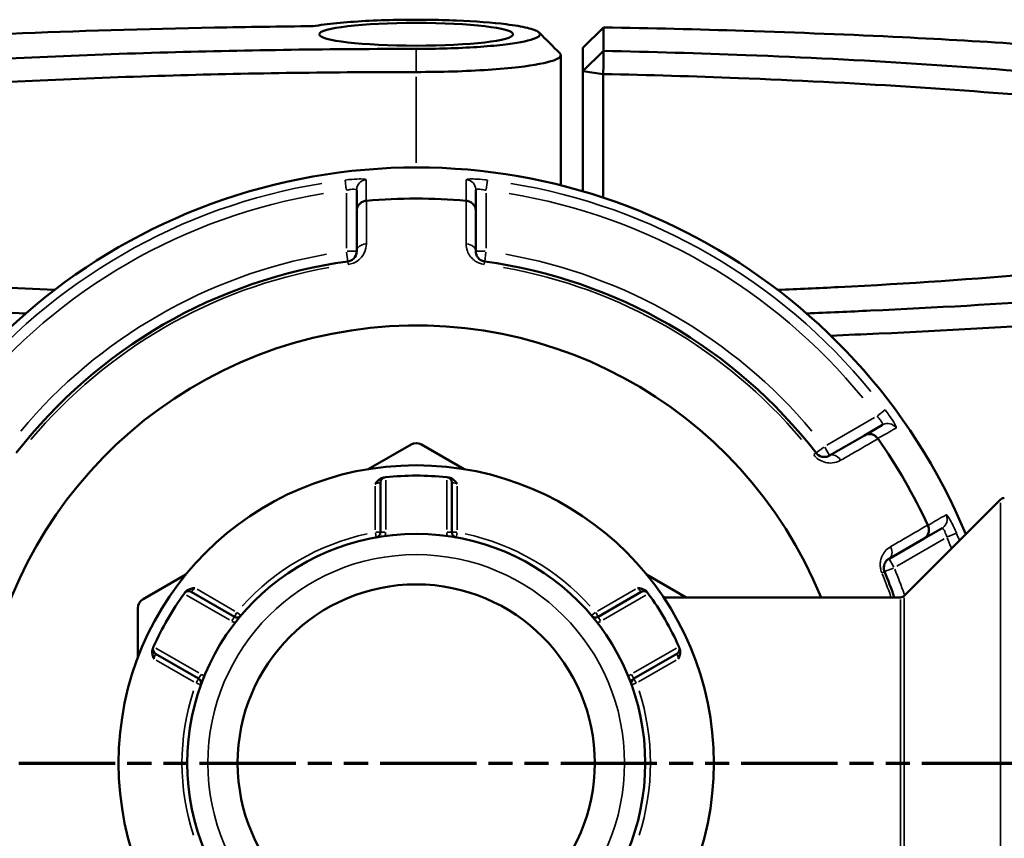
# Model space of a CAD drawing. Header units: millimetres. Extents: x 0 to 1062, y -443 to 985.
# Tile 10 of 21: x 389 to 484, y 785 to 864. Entities that reach past the tile are written whole.
import ezdxf

# ---------------------------------------------------------------- set-up
doc = ezdxf.new("R2010")
doc.units = ezdxf.units.MM
doc.linetypes.add('DOUBLE_DASH_CHAIN', pattern=[1.2403, 0.6614, -0.0827, 0.1654, -0.0827, 0.1654, -0.0827])
for name, color, linetype, lineweight in [('Section Line (ANSI)', 7, 'DOUBLE_DASH_CHAIN', 70), ('Visible (ANSI)', 7, 'Continuous', 50), ('Visible Narrow (ANSI)', 7, 'Continuous', 35)]:
    doc.layers.add(name, color=color, linetype=linetype, lineweight=lineweight)

# ---------------------------------------------------------------- blocks, each defined once
blk = doc.blocks.new('2dTransSection0')
at = {"layer": 'Section Line (ANSI)', "linetype": 'DOUBLE_DASH_CHAIN', "ltscale": 14.063424}
blk.add_line((249.725, 791.95), (642.811, 791.95), dxfattribs=at)

msp = doc.modelspace()

# ---------------------------------------------------------------- linework, layer by layer
at = {"layer": 'Visible (ANSI)'}
for p, q in [((445.743, 862.977), (443.743, 860.997)), ((445.743, 860.708), (445.743, 862.977)), ((443.743, 860.997), (443.743, 858.733)), ((441.603, 860.293), (441.603, 847.729)), ((443.743, 858.733), (445.743, 860.708)), ((445.714, 858.47), (443.743, 858.733)), ((443.743, 858.733), (443.743, 847.15)), ((445.714, 846.536), (445.714, 858.47)), ((421.893, 847.28), (421.893, 845.273)), ((433.393, 845.273), (433.393, 847.28)), ((421.893, 845.273), (421.893, 841.366)), ((433.393, 841.366), (433.393, 845.273)), ((472.685, 824.594), (470.947, 823.591)), ((427.143, 822.711), (423.008, 820.323)), ((432.278, 820.323), (428.143, 822.711)), ((470.947, 823.591), (467.564, 821.637)), ((424.193, 819.039), (424.193, 814.227)), ((431.093, 814.227), (431.093, 819.039)), ((474.789, 808.096), (484.096, 817.403)), ((476.697, 813.632), (478.435, 814.635)), ((473.314, 811.678), (476.697, 813.632)), ((405.388, 810.151), (401.253, 807.763)), ((453.71, 807.95), (449.898, 810.151)), ((410.075, 806.076), (405.907, 808.482)), ((449.378, 808.482), (445.211, 806.076)), ((474.436, 807.95), (451.529, 807.95)), ((400.753, 806.897), (400.753, 802.122)), ((402.457, 802.507), (406.625, 800.101)), ((448.661, 800.101), (452.828, 802.507))]:
    msp.add_line(p, q, dxfattribs=at)
for radius in [28.75, 22.125, 17.25]:
    msp.add_circle((427.643, 791.95), radius, dxfattribs=at)
for centre, radius, start, end in [((427.643, 791.95), 57.5, 22.59055, 337.40945), ((427.643, 791.95), 54.499, 84.93401, 95.06599), ((427.643, 791.95), 48.875, 97.77819, 142.22181), ((427.643, 791.95), 48.875, 37.77819, 82.22181), ((427.643, 791.95), 42.249, 22.25355, 337.74645), ((427.643, 821.845), 1, 60, 120), ((427.643, 791.95), 54.499, 24.93401, 35.06599), ((424.693, 819.039), 0.5, 96.21484, 180), ((427.643, 791.95), 27.75, 83.89757, 96.10243), ((430.593, 819.039), 0.5, 0, 83.78516), ((484.45, 817.05), 0.5, 90, 135), ((423.693, 814.227), 0.5, 280.05455, 0), ((431.593, 814.227), 0.5, 180, 259.94545), ((427.643, 791.95), 48.875, 19.10896, 22.22181), ((405.657, 808.049), 0.5, 60, 143.78516), ((449.628, 808.049), 0.5, 36.21484, 120), ((401.753, 806.897), 1, 120, 180), ((427.643, 791.95), 27.75, 143.89757, 156.10243), ((427.643, 791.95), 27.75, 23.89757, 36.10243), ((474.436, 808.45), 0.5, 270, 315), ((410.325, 806.509), 0.5, 240, 319.94545), ((444.961, 806.509), 0.5, 220.05455, 300), ((402.707, 802.94), 0.5, 156.21484, 240), ((452.578, 802.94), 0.5, 300, 23.78516), ((406.375, 799.668), 0.5, 340.05455, 60), ((448.911, 799.668), 0.5, 120, 199.94545)]:
    msp.add_arc(centre, radius, start, end, dxfattribs=at)
msp.add_ellipse((427.643, 862.307), major_axis=(-9.36, 0), ratio=0.117661, dxfattribs=at)
for points, knots in [([(417.693, 863.089), (418.331, 863.201), (419.107, 863.303), (421.65, 863.553), (423.693, 863.661), (427.733, 863.734), (429.707, 863.713), (433.346, 863.566), (435.008, 863.44), (437.155, 863.173), (437.848, 863.055), (438.378, 862.928), (438.908, 862.801), (439.274, 862.664), (439.757, 862.301), (439.586, 862.068), (438.365, 861.645), (437.34, 861.453), (434.512, 861.128), (432.637, 861.004), (429.65, 860.913), (428.646, 860.898), (427.643, 860.898)], [-4.124707, -4.124707, -4.124707, -4.124707, -3.836621, -3.836621, -3.294103, -3.294103, -2.810202, -2.810202, -2.328171, -2.328171, -2.026901, -2.026901, -2.026901, -1.725632, -1.725632, -1.243601, -1.243601, -0.774431, -0.774431, -0.251989, -0.251989, 0, 0, 0, 0]), ([(389.946, 835.368), (388.153, 835.437), (386.375, 835.512), (380.049, 835.795), (375.593, 836.032), (366.954, 836.567), (362.773, 836.865), (351.525, 837.782), (344.838, 838.464), (335.341, 839.671), (332.068, 840.145), (326.063, 841.138), (323.332, 841.657), (318.026, 842.827), (315.565, 843.484), (311.511, 844.836), (309.919, 845.53), (307.64, 846.939), (306.953, 847.653), (306.5, 849.085), (306.734, 849.804), (307.426, 850.516), (308.81, 851.94), (312.036, 853.34), (322.444, 856.113), (330.04, 857.464), (348.132, 859.738), (358.456, 860.678), (381.709, 862.168), (394.745, 862.694), (411.317, 863.012), (414.5, 863.058), (417.693, 863.089)], [0.316853, 0.316853, 0.316853, 0.316853, 0.363629, 0.363629, 0.484656, 0.484656, 0.605683, 0.605683, 0.82389, 0.82389, 0.952247, 0.952247, 1.080604, 1.080604, 1.231612, 1.231612, 1.38262, 1.38262, 1.533628, 1.533628, 1.684636, 1.684636, 1.684636, 1.986653, 1.986653, 2.323314, 2.323314, 2.642895, 2.642895, 2.97981, 2.97981, 3.059259, 3.059259, 3.059259, 3.059259]), ([(445.743, 862.977), (450.32, 862.895), (454.857, 862.783), (464.528, 862.474), (469.637, 862.267), (482.717, 861.619), (490.453, 861.112), (501.856, 860.161), (505.887, 859.777), (513.497, 858.95), (517.077, 858.508), (524.313, 857.492), (527.871, 856.908), (534.199, 855.683), (536.97, 855.042), (541.661, 853.719), (543.581, 853.036), (546.526, 851.645), (547.552, 850.937), (548.118, 850.223), (549.252, 848.795), (548.539, 847.348), (543.198, 844.384), (538.133, 842.878), (524.428, 840.22), (515.994, 839.053), (495.923, 837.036), (484.145, 836.207), (469.489, 835.536), (467.424, 835.449), (465.34, 835.368)], [0.150167, 0.150167, 0.150167, 0.150167, 0.264953, 0.264953, 0.398636, 0.398636, 0.616855, 0.616855, 0.74522, 0.74522, 0.873584, 0.873584, 1.024601, 1.024601, 1.175618, 1.175618, 1.326635, 1.326635, 1.477652, 1.477652, 1.477652, 1.779685, 1.779685, 2.116005, 2.116005, 2.434786, 2.434786, 2.770366, 2.770366, 2.82474, 2.82474, 2.82474, 2.82474]), ([(427.643, 860.898), (419.571, 860.898), (411.499, 860.785), (399.452, 860.442), (395.315, 860.291), (387.237, 859.928), (383.296, 859.717), (372.944, 859.064), (366.786, 858.568), (357.848, 857.664), (354.721, 857.304), (348.883, 856.541), (346.173, 856.137), (340.778, 855.217), (338.181, 854.694), (333.686, 853.608), (331.787, 853.045), (328.733, 851.891), (327.576, 851.301), (326.031, 850.106), (325.643, 849.502), (325.643, 848.898), (325.643, 847.69), (327.205, 846.482), (333.827, 843.982), (339.433, 842.71), (353.511, 840.553), (361.742, 839.646), (377.761, 838.388), (385.071, 837.952), (392.714, 837.624)], [0, 0, 0, 0, 0.237384, 0.237384, 0.364518, 0.364518, 0.491653, 0.491653, 0.709898, 0.709898, 0.838278, 0.838278, 0.966657, 0.966657, 1.117692, 1.117692, 1.268727, 1.268727, 1.419762, 1.419762, 1.570796, 1.570796, 1.570796, 1.872866, 1.872866, 2.225593, 2.225593, 2.552849, 2.552849, 2.792113, 2.792113, 2.792113, 2.792113]), ([(427.643, 858.664), (428.835, 858.664), (430.028, 858.682), (433.57, 858.79), (435.784, 858.937), (439.083, 859.321), (440.26, 859.547), (441.545, 860.015), (441.738, 860.253), (441.506, 860.486)], [0, 0, 0, 0, 0.251989, 0.251989, 0.774431, 0.774431, 1.243601, 1.243601, 1.671567, 1.671567, 1.671567, 1.671567]), ([(445.714, 858.47), (445.718, 858.843), (445.723, 859.216), (445.733, 859.962), (445.738, 860.335), (445.743, 860.708)], [-0.3010424, -0.3010424, -0.3010424, -0.3010424, -0.1505085, -0.1505085, 0, 0, 0, 0]), ([(462.573, 837.624), (464.541, 837.708), (466.488, 837.8), (475.209, 838.247), (481.685, 838.684), (491.21, 839.5), (494.572, 839.829), (500.912, 840.534), (503.889, 840.911), (509.896, 841.776), (512.842, 842.273), (518.066, 843.313), (520.343, 843.856), (524.178, 844.976), (525.735, 845.554), (528.094, 846.729), (528.895, 847.327), (529.31, 847.929), (530.139, 849.133), (529.411, 850.352), (524.53, 852.906), (519.816, 854.227), (507.266, 856.512), (499.685, 857.494), (481.568, 859.181), (470.854, 859.859), (454.983, 860.472), (450.392, 860.609), (445.743, 860.708)], [0.349479, 0.349479, 0.349479, 0.349479, 0.411098, 0.411098, 0.629283, 0.629283, 0.757627, 0.757627, 0.885972, 0.885972, 1.036965, 1.036965, 1.187958, 1.187958, 1.338951, 1.338951, 1.489944, 1.489944, 1.489944, 1.791931, 1.791931, 2.144677, 2.144677, 2.471944, 2.471944, 2.824293, 2.824293, 2.963221, 2.963221, 2.963221, 2.963221]), ([(327.696, 846.503), (327.658, 846.639), (327.641, 846.776), (327.643, 846.912), (327.655, 847.504), (328.048, 848.097), (329.585, 849.268), (330.73, 849.846), (333.745, 850.976), (335.615, 851.528), (340.037, 852.592), (342.589, 853.105), (347.888, 854.005), (350.548, 854.401), (356.273, 855.148), (359.339, 855.5), (368.098, 856.385), (374.129, 856.871), (384.263, 857.509), (388.119, 857.716), (396.023, 858.071), (400.071, 858.218), (411.855, 858.554), (419.749, 858.664), (427.643, 858.664)], [-1.605555, -1.605555, -1.605555, -1.605555, -1.570796, -1.570796, -1.570796, -1.419762, -1.419762, -1.268727, -1.268727, -1.117692, -1.117692, -0.966657, -0.966657, -0.838278, -0.838278, -0.709898, -0.709898, -0.491653, -0.491653, -0.364518, -0.364518, -0.237384, -0.237384, 0, 0, 0, 0]), ([(445.714, 858.47), (450.135, 858.375), (454.501, 858.244), (469.91, 857.648), (480.397, 856.985), (498.147, 855.334), (505.583, 854.372), (517.911, 852.135), (522.554, 850.841), (527.046, 848.513), (527.865, 847.506), (527.59, 846.503)], [-2.959462, -2.959462, -2.959462, -2.959462, -2.824293, -2.824293, -2.471944, -2.471944, -2.144677, -2.144677, -1.791931, -1.791931, -1.536038, -1.536038, -1.536038, -1.536038]), ([(467.688, 833.213), (469.25, 833.276), (470.802, 833.343), (485.183, 834.002), (497.169, 834.846), (517.579, 836.899), (526.147, 838.087), (540.053, 840.792), (545.181, 842.322), (550.563, 845.336), (551.263, 846.808), (550.088, 848.258), (550.002, 848.364), (549.906, 848.47), (549.8, 848.576)], [-2.810602, -2.810602, -2.810602, -2.810602, -2.770366, -2.770366, -2.434786, -2.434786, -2.116005, -2.116005, -1.779685, -1.779685, -1.477652, -1.477652, -1.477652, -1.455523, -1.455523, -1.455523, -1.455523]), ([(421.893, 845.273), (421.893, 845.275), (421.893, 845.276), (421.894, 845.396), (421.917, 845.513), (422.006, 845.734), (422.071, 845.835), (422.239, 846.012), (422.34, 846.086), (422.563, 846.191), (422.682, 846.223), (422.805, 846.234)], [-0.1535572, -0.1535572, -0.1535572, -0.1535572, -0.1530819, -0.1530819, -0.1140211, -0.1140211, -0.075468, -0.075468, -0.0369605, -0.0369605, 0, 0, 0, 0]), ([(433.393, 845.273), (433.393, 845.275), (433.393, 845.276), (433.392, 845.396), (433.369, 845.513), (433.28, 845.734), (433.215, 845.835), (433.047, 846.012), (432.946, 846.086), (432.723, 846.191), (432.604, 846.223), (432.481, 846.234)], [-0.0004764, -0.0004764, -0.0004764, -0.0004764, 0, 0, 0.0391517, 0.0391517, 0.0777947, 0.0777947, 0.1163919, 0.1163919, 0.1534385, 0.1534385, 0.1534385, 0.1534385]), ([(421.893, 841.366), (421.893, 841.227), (421.865, 841.086), (421.711, 840.749), (421.539, 840.551), (421.199, 840.41), (421.114, 840.387), (421.028, 840.375)], [0, 0, 0, 0, 0.1175042, 0.1175042, 0.2935747, 0.2935747, 0.3457825, 0.3457825, 0.3457825, 0.3457825]), ([(434.258, 840.375), (434.215, 840.381), (434.172, 840.389), (434.065, 840.419), (434.001, 840.443), (433.864, 840.512), (433.794, 840.561), (433.679, 840.661), (433.633, 840.712), (433.532, 840.847), (433.487, 840.933), (433.413, 841.134), (433.393, 841.25), (433.393, 841.366)], [0, 0, 0, 0, 0.0259617, 0.0259617, 0.0675003, 0.0675003, 0.1233202, 0.1233202, 0.172757, 0.172757, 0.2481344, 0.2481344, 0.3457796, 0.3457796, 0.3457796, 0.3457796]), ([(470.947, 823.591), (470.949, 823.592), (470.95, 823.592), (471.054, 823.652), (471.167, 823.691), (471.403, 823.723), (471.524, 823.718), (471.76, 823.661), (471.875, 823.61), (472.077, 823.47), (472.165, 823.383), (472.235, 823.282)], [-0.1535572, -0.1535572, -0.1535572, -0.1535572, -0.1530821, -0.1530821, -0.1140212, -0.1140212, -0.0754684, -0.0754684, -0.0369606, -0.0369606, 0, 0, 0, 0]), ([(467.564, 821.637), (467.443, 821.568), (467.307, 821.522), (466.956, 821.488), (466.722, 821.529), (466.422, 821.729), (466.34, 821.804), (466.273, 821.891)], [0, 0, 0, 0, 0.1175042, 0.1175042, 0.2800113, 0.2800113, 0.3457814, 0.3457814, 0.3457814, 0.3457814]), ([(423.693, 818.912), (423.694, 818.913), (423.695, 818.914), (423.778, 819.024), (423.863, 819.133), (424.037, 819.305), (424.131, 819.384), (424.335, 819.488), (424.422, 819.512), (424.502, 819.521)], [-0.00050145, -0.00050145, -0.00050145, -0.00050145, 0, 0, 0.04084255, 0.04084255, 0.07232548, 0.07232548, 0.09779186, 0.09779186, 0.09779186, 0.09779186]), ([(424.639, 819.537), (424.639, 819.537), (424.632, 819.536), (424.6, 819.532), (424.563, 819.528), (424.509, 819.522), (424.506, 819.522), (424.502, 819.521)], [0.63170734, 0.63170734, 0.63170734, 0.63170734, 0.65106957, 0.65106957, 0.68204914, 0.68204914, 0.68409325, 0.68409325, 0.68409325, 0.68409325]), ([(430.784, 819.521), (430.78, 819.522), (430.777, 819.522), (430.723, 819.528), (430.686, 819.532), (430.653, 819.536), (430.647, 819.537), (430.647, 819.537)], [-0.0523859, -0.0523859, -0.0523859, -0.0523859, -0.05035219, -0.05035219, -0.01936623, -0.01936623, 0, 0, 0, 0]), ([(430.784, 819.521), (430.864, 819.512), (430.951, 819.488), (431.155, 819.384), (431.249, 819.305), (431.422, 819.133), (431.507, 819.024), (431.591, 818.914), (431.592, 818.913), (431.593, 818.912)], [0, 0, 0, 0, 0.02419173, 0.02419173, 0.05409885, 0.05409885, 0.0928971, 0.0928971, 0.09337345, 0.09337345, 0.09337345, 0.09337345]), ([(477.073, 814.901), (477.126, 814.79), (477.157, 814.671), (477.178, 814.425), (477.165, 814.301), (477.095, 814.067), (477.04, 813.96), (476.894, 813.772), (476.803, 813.693), (476.7, 813.633), (476.699, 813.632), (476.697, 813.632)], [-0.1534386, -0.1534386, -0.1534386, -0.1534386, -0.116392, -0.116392, -0.0777945, -0.0777945, -0.0391518, -0.0391518, 0, 0, 0.0004762, 0.0004762, 0.0004762, 0.0004762]), ([(472.888, 810.434), (472.871, 810.474), (472.858, 810.515), (472.829, 810.623), (472.819, 810.69), (472.81, 810.843), (472.817, 810.928), (472.847, 811.08), (472.869, 811.148), (472.938, 811.305), (472.991, 811.388), (473.128, 811.55), (473.217, 811.622), (473.314, 811.678)], [0, 0, 0, 0, 0.0259617, 0.0259617, 0.0675003, 0.0675003, 0.1232122, 0.1232122, 0.1743674, 0.1743674, 0.2510764, 0.2510764, 0.3457804, 0.3457804, 0.3457804, 0.3457804]), ([(405.335, 808.455), (405.312, 808.424), (405.293, 808.398), (405.263, 808.357), (405.254, 808.345), (405.254, 808.345)], [0.26101518, 0.26101518, 0.26101518, 0.26101518, 0.28411477, 0.28411477, 0.31340109, 0.31340109, 0.31340109, 0.31340109]), ([(405.335, 808.455), (405.383, 808.52), (405.448, 808.583), (405.64, 808.708), (405.755, 808.75), (405.991, 808.815), (406.128, 808.834), (406.265, 808.851), (406.266, 808.851), (406.268, 808.851)], [0, 0, 0, 0, 0.02419173, 0.02419173, 0.05409885, 0.05409885, 0.0928971, 0.0928971, 0.09337345, 0.09337345, 0.09337345, 0.09337345]), ([(449.018, 808.851), (449.02, 808.851), (449.021, 808.851), (449.158, 808.834), (449.295, 808.815), (449.531, 808.75), (449.646, 808.708), (449.838, 808.583), (449.903, 808.52), (449.95, 808.455)], [-0.00050145, -0.00050145, -0.00050145, -0.00050145, 0, 0, 0.04084257, 0.04084257, 0.07232552, 0.07232552, 0.09779192, 0.09779192, 0.09779192, 0.09779192]), ([(450.032, 808.345), (450.032, 808.345), (450.028, 808.35), (450.008, 808.377), (449.987, 808.406), (449.955, 808.45), (449.953, 808.452), (449.95, 808.455)], [1.2634146, 1.2634146, 1.2634146, 1.2634146, 1.28278086, 1.28278086, 1.31376686, 1.31376686, 1.31580051, 1.31580051, 1.31580051, 1.31580051]), ([(402.318, 802.01), (402.317, 802.011), (402.317, 802.013), (402.263, 802.14), (402.211, 802.268), (402.149, 802.505), (402.128, 802.625), (402.14, 802.854), (402.163, 802.942), (402.195, 803.016)], [-0.00050145, -0.00050145, -0.00050145, -0.00050145, 0, 0, 0.04084262, 0.04084262, 0.07232563, 0.07232563, 0.09779208, 0.09779208, 0.09779208, 0.09779208]), ([(402.25, 803.141), (402.25, 803.141), (402.247, 803.136), (402.234, 803.105), (402.219, 803.072), (402.198, 803.022), (402.196, 803.019), (402.195, 803.016)], [0.6317073, 0.6317073, 0.6317073, 0.6317073, 0.65107188, 0.65107188, 0.68205521, 0.68205521, 0.6840932, 0.6840932, 0.6840932, 0.6840932]), ([(453.091, 803.016), (453.123, 802.942), (453.145, 802.854), (453.157, 802.625), (453.137, 802.505), (453.075, 802.268), (453.022, 802.14), (452.969, 802.013), (452.969, 802.011), (452.968, 802.01)], [0, 0, 0, 0, 0.02419173, 0.02419173, 0.05409885, 0.05409885, 0.0928971, 0.0928971, 0.09337345, 0.09337345, 0.09337345, 0.09337345]), ([(453.091, 803.016), (453.075, 803.052), (453.063, 803.081), (453.042, 803.128), (453.036, 803.141), (453.036, 803.141)], [0.5793214, 0.5793214, 0.5793214, 0.5793214, 0.60242098, 0.60242098, 0.6317073, 0.6317073, 0.6317073, 0.6317073])]:
    msp.add_open_spline(points, degree=3, knots=knots, dxfattribs=at)
for points in [[(439.521, 862.472), (440.183, 861.809), (440.845, 861.148), (441.507, 860.486)], [(422.831, 846.236), (422.822, 846.235), (422.813, 846.234), (422.805, 846.234)], [(432.481, 846.234), (432.473, 846.234), (432.464, 846.235), (432.455, 846.236)], [(472.25, 823.26), (472.245, 823.268), (472.24, 823.275), (472.235, 823.282)], [(424.693, 819.542), (424.675, 819.54), (424.657, 819.538), (424.639, 819.537)], [(430.647, 819.537), (430.629, 819.538), (430.611, 819.54), (430.593, 819.542)], [(477.073, 814.901), (477.07, 814.909), (477.066, 814.917), (477.062, 814.925)], [(405.254, 808.345), (405.243, 808.33), (405.232, 808.315), (405.222, 808.301)], [(450.064, 808.301), (450.053, 808.315), (450.043, 808.33), (450.032, 808.345)], [(402.272, 803.191), (402.265, 803.175), (402.257, 803.158), (402.25, 803.141)], [(453.036, 803.141), (453.029, 803.158), (453.021, 803.175), (453.014, 803.191)]]:
    msp.add_open_spline(points, degree=3, dxfattribs=at)
at = {"layer": 'Visible Narrow (ANSI)'}
for p, q in [((427.643, 860.787), (427.643, 858.776)), ((427.643, 858.204), (427.643, 849.91)), ((420.773, 848.228), (420.884, 847.321)), ((434.402, 847.321), (434.513, 848.228)), ((420.893, 846.954), (420.893, 841.66)), ((434.393, 841.66), (434.393, 846.954)), ((420.904, 841.288), (421.028, 840.378)), ((421.89, 841.366), (420.971, 841.366)), ((434.314, 841.366), (433.396, 841.366)), ((434.258, 840.378), (434.382, 841.288)), ((421.028, 840.374), (421.064, 840.112)), ((434.222, 840.112), (434.258, 840.374)), ((472.946, 826.038), (472.217, 825.489)), ((471.903, 825.297), (467.318, 822.65)), ((466.273, 821.89), (466.063, 821.728)), ((467.002, 822.455), (466.276, 821.893)), ((467.562, 821.64), (467.103, 822.435)), ((424.693, 814.493), (424.693, 819.277)), ((430.593, 819.277), (430.593, 814.493)), ((423.693, 818.678), (423.693, 814.461)), ((431.593, 814.461), (431.593, 818.678)), ((484.096, 766.809), (484.096, 817.09)), ((423.7, 814.188), (423.78, 813.736)), ((424.191, 814.227), (423.732, 814.227)), ((424.654, 814.227), (424.194, 814.227)), ((431.091, 814.227), (430.632, 814.227)), ((431.554, 814.227), (431.094, 814.227)), ((431.506, 813.736), (431.586, 814.188)), ((478.976, 813.782), (479.816, 814.139)), ((474.068, 810.959), (478.653, 813.606)), ((473.774, 810.88), (473.315, 811.675)), ((472.642, 810.333), (472.887, 810.434)), ((472.891, 810.435), (473.741, 810.782)), ((410.122, 806.626), (406.471, 808.734)), ((448.815, 808.734), (445.164, 806.626)), ((405.452, 808.168), (409.595, 805.776)), ((445.691, 805.776), (449.834, 808.168)), ((474.436, 776.147), (474.436, 807.753)), ((474.789, 807.897), (474.789, 776.002)), ((410.074, 806.075), (409.845, 805.677)), ((410.305, 806.475), (410.076, 806.077)), ((410.707, 806.188), (410.355, 806.484)), ((444.931, 806.484), (444.579, 806.188)), ((445.21, 806.077), (444.98, 806.475)), ((445.441, 805.677), (445.212, 806.075)), ((406.645, 800.666), (402.502, 803.058)), ((452.784, 803.058), (448.641, 800.666)), ((402.521, 801.893), (406.172, 799.785)), ((449.114, 799.785), (452.765, 801.893)), ((406.624, 800.099), (406.395, 799.702)), ((406.855, 800.5), (406.626, 800.102)), ((448.66, 800.102), (448.43, 800.5)), ((448.891, 799.702), (448.662, 800.099)), ((406.412, 799.654), (406.844, 799.498)), ((448.442, 799.498), (448.874, 799.654))]:
    msp.add_line(p, q, dxfattribs=at)
msp.add_circle((427.643, 791.95), 20.125, dxfattribs=at)
for centre, radius, start, end in [((427.643, 791.95), 56.705, 99.26345, 140.73655), ((427.643, 791.95), 56.705, 39.26345, 80.73655), ((427.643, 791.95), 55.709, 99.26345, 140.73655), ((427.643, 791.95), 55.709, 39.26345, 80.73655), ((427.643, 791.95), 49.875, 100.00037, 139.99963), ((427.643, 791.95), 49.875, 40.00037, 79.99963), ((427.643, 791.95), 48.582, 100.00037, 139.99963), ((427.643, 791.95), 48.582, 40.00037, 79.99963), ((423.693, 814.227), 1, 340.0042, 358.94759), ((431.593, 814.227), 1, 181.05241, 199.9958), ((427.643, 791.95), 22.625, 102.04909, 137.95091), ((427.643, 791.95), 22.625, 42.04909, 77.95091), ((427.643, 791.95), 55.709, 21.88936, 22.98002), ((427.643, 791.95), 56.705, 22.29799, 23.00152), ((427.643, 791.95), 49.875, 19.09241, 22.05711), ((427.643, 791.95), 48.582, 19.37834, 22.07216), ((410.325, 806.509), 1, 241.05241, 259.9958), ((444.961, 806.509), 1, 280.0042, 298.94759), ((406.375, 799.668), 1, 40.0042, 58.94759), ((448.911, 799.668), 1, 121.05241, 139.9958), ((427.643, 791.95), 22.625, 162.04909, 197.95091), ((427.643, 791.95), 22.625, 342.04909, 17.95091)]:
    msp.add_arc(centre, radius, start, end, dxfattribs=at)
for centre, major_axis, ratio, start_param, end_param in [((422.893, 847.28), (-1, 0), 0.996167, 4.871975, 6.208911), ((432.393, 847.28), (1, 0), 0.996167, 0.074274, 1.411211), ((422.893, 841.366), (-1, 0), 0.705479, 4.855252, 6.208031), ((432.393, 841.366), (1, 0), 0.705479, 0.075154, 1.427933), ((473.185, 823.728), (-0.5, 0.866), 0.996167, 4.871975, 6.208911), ((468.064, 820.771), (-0.5, 0.866), 0.705479, 4.855252, 6.208031), ((477.935, 815.501), (0.5, -0.866), 0.996167, 0.074274, 1.411211), ((472.814, 812.544), (0.5, -0.866), 0.705479, 0.075154, 1.427933)]:
    msp.add_ellipse(centre, major_axis=major_axis, ratio=ratio, start_param=start_param, end_param=end_param, dxfattribs=at)
for points, knots in [([(422.808, 848.272), (422.808, 848.314), (422.627, 848.341), (422.073, 848.344), (421.765, 848.331), (421.217, 848.286), (420.994, 848.264), (420.772, 848.237)], [-0.3147945, -0.3147945, -0.3147945, -0.3147945, -0.1713291, -0.1713291, -0.0658958, -0.0658958, 0, 0, 0, 0]), ([(422.805, 846.234), (422.805, 846.313), (422.805, 846.392), (422.805, 846.744), (422.806, 847.017), (422.806, 847.29), (422.807, 847.618), (422.807, 847.945), (422.808, 848.272)], [-3.534784, -3.534784, -3.534784, -3.534784, -3.263383, -3.263383, -2.326966, -2.326966, -2.326966, -1.204617, -1.204617, -1.204617, -1.204617]), ([(434.514, 848.237), (434.438, 848.246), (434.362, 848.255), (433.927, 848.302), (433.579, 848.327), (433.066, 848.345), (432.878, 848.344), (432.635, 848.329), (432.56, 848.318), (432.491, 848.294), (432.478, 848.284), (432.478, 848.272)], [-0.3147926, -0.3147926, -0.3147926, -0.3147926, -0.2922454, -0.2922454, -0.185226, -0.185226, -0.1029033, -0.1029033, -0.0395782, -0.0395782, 0, 0, 0, 0]), ([(432.478, 848.272), (432.479, 847.945), (432.479, 847.618), (432.48, 847.29), (432.48, 847.017), (432.481, 846.744), (432.481, 846.392), (432.481, 846.313), (432.481, 846.234)], [-2.995184, -2.995184, -2.995184, -2.995184, -1.872835, -1.872835, -1.872835, -0.936417, -0.936417, -0.665017, -0.665017, -0.665017, -0.665017]), ([(420.893, 847.248), (421.002, 847.275), (421.111, 847.297), (421.381, 847.34), (421.532, 847.352), (421.804, 847.349), (421.893, 847.322), (421.893, 847.28)], [0, 0, 0, 0, 0.0658958, 0.0658958, 0.1713291, 0.1713291, 0.3147945, 0.3147945, 0.3147945, 0.3147945]), ([(433.393, 847.28), (433.393, 847.291), (433.399, 847.302), (433.433, 847.326), (433.47, 847.337), (433.589, 847.352), (433.682, 847.354), (433.934, 847.337), (434.105, 847.312), (434.318, 847.266), (434.356, 847.257), (434.393, 847.248)], [0, 0, 0, 0, 0.0395782, 0.0395782, 0.1029033, 0.1029033, 0.185226, 0.185226, 0.2922454, 0.2922454, 0.3147926, 0.3147926, 0.3147926, 0.3147926]), ([(422.825, 842.07), (422.826, 842.488), (422.826, 842.907), (422.827, 843.325), (422.828, 844.296), (422.829, 845.266), (422.831, 846.236)], [-1.1173195, -1.1173195, -1.1173195, -1.1173195, -0.9401705, -0.9401705, -0.9401705, -0.529435, -0.529435, -0.529435, -0.529435]), ([(432.455, 846.236), (432.457, 845.266), (432.458, 844.295), (432.459, 843.325), (432.459, 842.906), (432.46, 842.488), (432.461, 842.07)], [-1.9790786, -1.9790786, -1.9790786, -1.9790786, -1.5682657, -1.5682657, -1.5682657, -1.3911941, -1.3911941, -1.3911941, -1.3911941]), ([(421.068, 840.085), (421.243, 840.109), (421.414, 840.156), (422.104, 840.439), (422.455, 840.836), (422.767, 841.511), (422.825, 841.792), (422.825, 842.07)], [-0.3457825, -0.3457825, -0.3457825, -0.3457825, -0.2935747, -0.2935747, -0.1175042, -0.1175042, 0, 0, 0, 0]), ([(432.461, 842.07), (432.461, 841.839), (432.501, 841.606), (432.652, 841.203), (432.744, 841.031), (432.949, 840.762), (433.044, 840.66), (433.277, 840.458), (433.419, 840.361), (433.698, 840.222), (433.826, 840.173), (434.045, 840.114), (434.131, 840.097), (434.218, 840.085)], [-0.3457796, -0.3457796, -0.3457796, -0.3457796, -0.2481344, -0.2481344, -0.172757, -0.172757, -0.1233202, -0.1233202, -0.0675003, -0.0675003, -0.0259617, -0.0259617, 0, 0, 0, 0]), ([(474.002, 824.298), (474.01, 824.303), (474.014, 824.315), (474.004, 824.407), (473.917, 824.592), (473.645, 825.052), (473.488, 825.295), (473.197, 825.713), (473.077, 825.88), (472.954, 826.043)], [-0.3147945, -0.3147945, -0.3147945, -0.3147945, -0.2828205, -0.2828205, -0.1571225, -0.1571225, -0.0604317, -0.0604317, 0, 0, 0, 0]), ([(472.158, 825.444), (472.229, 825.37), (472.297, 825.294), (472.458, 825.099), (472.541, 824.983), (472.676, 824.757), (472.711, 824.662), (472.699, 824.607), (472.693, 824.599), (472.685, 824.594)], [0, 0, 0, 0, 0.0604317, 0.0604317, 0.1571225, 0.1571225, 0.2828205, 0.2828205, 0.3147945, 0.3147945, 0.3147945, 0.3147945]), ([(472.235, 823.282), (472.304, 823.321), (472.372, 823.361), (472.678, 823.536), (472.914, 823.673), (473.151, 823.809), (473.435, 823.972), (473.719, 824.135), (474.002, 824.298)], [-3.534784, -3.534784, -3.534784, -3.534784, -3.263383, -3.263383, -2.326966, -2.326966, -2.326966, -1.204617, -1.204617, -1.204617, -1.204617]), ([(468.639, 821.182), (469.002, 821.391), (469.365, 821.599), (469.727, 821.808), (470.568, 822.292), (471.409, 822.776), (472.25, 823.26)], [-3.727526, -3.727526, -3.727526, -3.727526, -3.5504246, -3.5504246, -3.5504246, -3.1396414, -3.1396414, -3.1396414, -3.1396414]), ([(466.042, 821.711), (466.178, 821.535), (466.343, 821.383), (466.95, 820.974), (467.42, 820.889), (468.126, 820.953), (468.399, 821.043), (468.639, 821.182)], [-0.3457814, -0.3457814, -0.3457814, -0.3457814, -0.2800113, -0.2800113, -0.1175042, -0.1175042, 0, 0, 0, 0]), ([(423.693, 818.912), (423.717, 818.919), (423.742, 818.926), (423.851, 818.957), (423.934, 818.978), (424.054, 819.008), (424.099, 819.018), (424.156, 819.031), (424.174, 819.035), (424.19, 819.039), (424.193, 819.039), (424.193, 819.039)], [-0.7894498, -0.7894498, -0.7894498, -0.7894498, -0.774678, -0.774678, -0.7223226, -0.7223226, -0.6820491, -0.6820491, -0.6510696, -0.6510696, -0.6317073, -0.6317073, -0.6317073, -0.6317073]), ([(431.093, 819.039), (431.093, 819.039), (431.096, 819.039), (431.112, 819.035), (431.13, 819.031), (431.187, 819.018), (431.232, 819.008), (431.352, 818.978), (431.435, 818.957), (431.544, 818.926), (431.569, 818.919), (431.593, 818.912)], [0, 0, 0, 0, 0.0193662, 0.0193662, 0.0503522, 0.0503522, 0.0906339, 0.0906339, 0.1430002, 0.1430002, 0.1577424, 0.1577424, 0.1577424, 0.1577424]), ([(478.838, 815.924), (478.554, 815.76), (478.271, 815.595), (477.988, 815.431), (477.752, 815.294), (477.515, 815.157), (477.21, 814.981), (477.142, 814.941), (477.073, 814.901)], [-2.995184, -2.995184, -2.995184, -2.995184, -1.872835, -1.872835, -1.872835, -0.936417, -0.936417, -0.665017, -0.665017, -0.665017, -0.665017]), ([(479.824, 814.143), (479.654, 814.544), (479.468, 814.937), (479.198, 815.445), (479.102, 815.609), (478.966, 815.814), (478.918, 815.875), (478.863, 815.923), (478.848, 815.929), (478.838, 815.924)], [-0.3147925, -0.3147925, -0.3147925, -0.3147925, -0.1864708, -0.1864708, -0.1035949, -0.1035949, -0.0398442, -0.0398442, 0, 0, 0, 0]), ([(477.062, 814.925), (476.223, 814.439), (475.383, 813.953), (474.543, 813.467), (474.181, 813.257), (473.819, 813.047), (473.457, 812.837)], [-1.9790786, -1.9790786, -1.9790786, -1.9790786, -1.5683396, -1.5683396, -1.5683396, -1.3911941, -1.3911941, -1.3911941, -1.3911941]), ([(478.435, 814.635), (478.445, 814.641), (478.458, 814.64), (478.495, 814.623), (478.524, 814.596), (478.598, 814.499), (478.645, 814.419), (478.769, 814.164), (478.846, 813.963), (478.908, 813.753)], [0, 0, 0, 0, 0.0398442, 0.0398442, 0.1035949, 0.1035949, 0.1864708, 0.1864708, 0.3147925, 0.3147925, 0.3147925, 0.3147925]), ([(473.457, 812.837), (473.263, 812.725), (473.087, 812.579), (472.813, 812.254), (472.707, 812.087), (472.572, 811.769), (472.528, 811.631), (472.47, 811.325), (472.457, 811.153), (472.476, 810.842), (472.497, 810.706), (472.555, 810.488), (472.583, 810.404), (472.617, 810.323)], [-0.3457804, -0.3457804, -0.3457804, -0.3457804, -0.2510764, -0.2510764, -0.1743674, -0.1743674, -0.1232122, -0.1232122, -0.0675003, -0.0675003, -0.0259617, -0.0259617, 0, 0, 0, 0]), ([(405.907, 808.482), (405.907, 808.482), (405.912, 808.488), (405.938, 808.515), (405.966, 808.546), (406.053, 808.638), (406.119, 808.706), (406.217, 808.802), (406.242, 808.827), (406.268, 808.851)], [-0.3134011, -0.3134011, -0.3134011, -0.3134011, -0.2841148, -0.2841148, -0.2372566, -0.2372566, -0.1763411, -0.1763411, -0.1556587, -0.1556587, -0.1556587, -0.1556587]), ([(449.018, 808.851), (449.036, 808.834), (449.054, 808.816), (449.136, 808.737), (449.196, 808.676), (449.282, 808.587), (449.313, 808.553), (449.353, 808.51), (449.365, 808.497), (449.376, 808.485), (449.378, 808.482), (449.378, 808.482)], [-1.421157, -1.421157, -1.421157, -1.421157, -1.406415, -1.406415, -1.3540487, -1.3540487, -1.3137669, -1.3137669, -1.2827809, -1.2827809, -1.2634146, -1.2634146, -1.2634146, -1.2634146]), ([(402.318, 802.01), (402.324, 802.035), (402.33, 802.059), (402.358, 802.169), (402.381, 802.251), (402.415, 802.371), (402.429, 802.414), (402.446, 802.471), (402.451, 802.488), (402.456, 802.504), (402.457, 802.507), (402.457, 802.507)], [-0.7894497, -0.7894497, -0.7894497, -0.7894497, -0.7746954, -0.7746954, -0.7223335, -0.7223335, -0.6820552, -0.6820552, -0.6510719, -0.6510719, -0.6317073, -0.6317073, -0.6317073, -0.6317073]), ([(452.828, 802.507), (452.828, 802.507), (452.831, 802.5), (452.842, 802.464), (452.854, 802.425), (452.891, 802.303), (452.917, 802.211), (452.951, 802.079), (452.959, 802.044), (452.968, 802.01)], [-0.6317073, -0.6317073, -0.6317073, -0.6317073, -0.602421, -0.602421, -0.5555629, -0.5555629, -0.4946473, -0.4946473, -0.4739649, -0.4739649, -0.4739649, -0.4739649])]:
    msp.add_open_spline(points, degree=3, knots=knots, dxfattribs=at)

# ---------------------------------------------------------------- block references
at = {"layer": 'Section Line (ANSI)'}
msp.add_blockref('2dTransSection0', (0, 0), dxfattribs=at)

doc.saveas('drawing.dxf')
